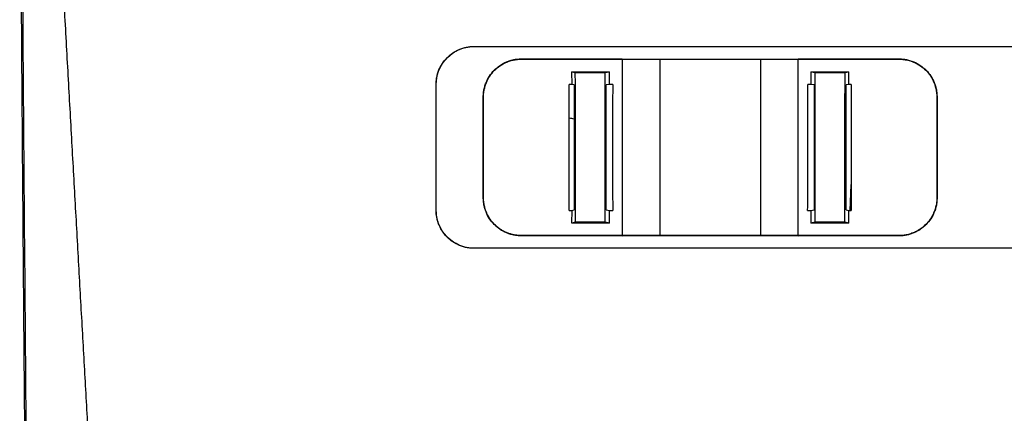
# Model space of a CAD drawing. Extents: x 51 to 741, y 25 to 594.
# Tile 13 of 77: x 260 to 299, y 255 to 270. Entities that reach past the tile are written whole.
import ezdxf

# ---------------------------------------------------------------- set-up
doc = ezdxf.new("R2010")
doc.units = 0
doc.layers.get('0').update_dxf_attribs({"linetype": 'CONTINUOUS'})

msp = doc.modelspace()

# ---------------------------------------------------------------- linework, layer by layer
at = {"color": 7, "linetype": 'Continuous'}
for p, q in [((278.181, 269.268), (339.916, 269.268)), ((278.181, 269.268), (278.181, 269.263)), ((278.181, 269.263), (339.916, 269.263)), ((280.058, 268.775), (284.058, 268.781)), ((280.058, 268.775), (280.058, 268.763)), ((280.058, 268.763), (284.058, 268.763)), ((284.058, 268.781), (285.558, 268.768)), ((284.058, 268.781), (284.058, 268.763)), ((284.058, 268.763), (285.558, 268.763)), ((284.058, 268.763), (284.058, 261.763)), ((285.558, 268.768), (289.558, 268.768)), ((285.558, 268.768), (285.558, 268.763)), ((285.558, 268.763), (289.558, 268.763)), ((285.558, 268.763), (285.558, 261.763)), ((289.558, 268.768), (291.058, 268.781)), ((289.558, 268.768), (289.558, 268.763)), ((289.558, 268.763), (291.058, 268.763)), ((289.558, 268.763), (289.558, 261.763)), ((291.058, 268.781), (295.058, 268.775)), ((291.058, 268.763), (291.058, 268.781)), ((291.058, 268.763), (295.058, 268.763)), ((291.058, 261.763), (291.058, 268.763)), ((295.058, 268.775), (295.058, 268.763)), ((282.057, 268.263), (282.204, 268.234)), ((282.057, 268.263), (283.558, 268.263)), ((282.057, 268.263), (282.058, 267.765)), ((282.204, 268.234), (283.387, 268.23)), ((283.387, 268.23), (283.558, 268.263)), ((283.558, 267.765), (283.558, 268.263)), ((291.557, 268.263), (291.558, 267.765)), ((291.558, 268.263), (291.728, 268.23)), ((291.558, 268.263), (293.058, 268.263)), ((291.728, 268.23), (292.912, 268.234)), ((292.912, 268.234), (293.058, 268.263)), ((293.058, 267.765), (293.058, 268.263)), ((276.676, 267.763), (276.681, 267.763)), ((282.058, 267.765), (281.958, 267.765)), ((282.159, 267.745), (282.058, 267.765)), ((283.558, 267.765), (283.432, 267.74)), ((283.686, 267.765), (283.558, 267.765)), ((291.558, 267.765), (291.43, 267.765)), ((291.683, 267.74), (291.558, 267.765)), ((293.058, 267.765), (292.956, 267.745)), ((293.158, 267.765), (293.058, 267.765)), ((278.549, 267.263), (278.558, 267.263)), ((296.567, 267.263), (296.558, 267.263)), ((293.114, 262.765), (293.158, 263.795)), ((278.549, 263.263), (278.558, 263.263)), ((296.567, 263.263), (296.558, 263.263)), ((276.676, 262.763), (276.681, 262.763)), ((281.957, 262.765), (282.058, 262.765)), ((282.058, 262.765), (282.057, 262.263)), ((282.058, 262.765), (282.159, 262.786)), ((283.431, 262.79), (283.558, 262.765)), ((283.558, 262.263), (283.557, 262.765)), ((283.558, 262.765), (283.686, 262.765)), ((291.429, 262.765), (291.558, 262.765)), ((291.558, 262.765), (291.684, 262.79)), ((291.558, 262.765), (291.558, 262.263)), ((292.956, 262.786), (293.058, 262.765)), ((293.058, 262.263), (293.058, 262.765)), ((293.058, 262.765), (293.158, 262.765)), ((282.204, 262.293), (282.058, 262.263)), ((283.558, 262.263), (282.058, 262.263)), ((283.387, 262.297), (282.204, 262.293)), ((283.558, 262.263), (283.387, 262.297)), ((291.729, 262.297), (291.558, 262.263)), ((293.058, 262.263), (291.558, 262.263)), ((292.911, 262.293), (291.729, 262.297)), ((293.058, 262.263), (292.911, 262.293)), ((284.058, 261.763), (280.058, 261.763)), ((280.058, 261.752), (280.058, 261.763)), ((284.058, 261.746), (280.058, 261.752)), ((285.558, 261.763), (284.058, 261.763)), ((284.058, 261.746), (284.058, 261.763)), ((285.558, 261.759), (284.058, 261.746)), ((289.558, 261.763), (285.558, 261.763)), ((285.558, 261.759), (285.558, 261.763)), ((289.558, 261.759), (285.558, 261.759)), ((291.058, 261.763), (289.558, 261.763)), ((289.558, 261.759), (289.558, 261.763)), ((291.058, 261.746), (289.558, 261.759)), ((295.058, 261.763), (291.058, 261.763)), ((291.058, 261.746), (291.058, 261.763)), ((295.058, 261.752), (291.058, 261.746)), ((295.058, 261.752), (295.058, 261.763)), ((339.705, 261.263), (278.181, 261.263)), ((278.181, 261.259), (278.181, 261.263)), ((339.705, 261.259), (278.181, 261.259))]:
    msp.add_line(p, q, dxfattribs=at)
msp.add_ellipse((273.935, 349.523), major_axis=(0, 399.5), ratio=0.034921, start_param=1.720068, end_param=1.815744, dxfattribs=at)
for points, knots in [([(260.814, 290.321), (260.841, 289.841), (260.894, 288.883), (260.974, 287.449), (261.054, 286.022), (261.133, 284.603), (261.212, 283.19), (261.291, 281.785), (261.369, 280.387), (261.447, 278.996), (261.524, 277.612), (261.601, 276.235), (261.678, 274.866), (261.754, 273.503), (261.829, 272.148), (261.905, 270.8), (261.98, 269.459), (262.054, 268.125), (262.128, 266.798), (262.202, 265.479), (262.275, 264.166), (262.348, 262.861), (262.421, 261.563), (262.493, 260.273), (262.565, 258.989), (262.636, 257.713), (262.707, 256.443), (262.777, 255.181), (262.848, 253.926), (262.917, 252.679), (262.987, 251.438), (263.056, 250.205), (263.124, 248.979), (263.192, 247.76), (263.26, 246.548), (263.327, 245.343), (263.394, 244.146), (263.461, 242.955), (263.527, 241.772), (263.593, 240.596), (263.658, 239.427), (263.701, 238.651), (263.723, 238.263)], [0, 0, 0, 0, 0.02734, 0.05456, 0.081661, 0.108641, 0.135501, 0.162241, 0.188861, 0.215361, 0.241741, 0.268001, 0.294142, 0.320162, 0.346062, 0.371842, 0.397502, 0.423042, 0.448462, 0.473762, 0.498942, 0.524002, 0.548942, 0.573762, 0.598462, 0.623042, 0.647502, 0.671842, 0.696062, 0.720162, 0.744141, 0.768001, 0.791741, 0.815361, 0.838861, 0.862241, 0.885501, 0.908641, 0.931661, 0.95456, 0.97734, 1, 1, 1, 1]), ([(260.191, 272.02), (260.194, 271.558), (260.201, 270.59), (260.212, 269.073), (260.224, 267.421), (260.237, 265.638), (260.252, 263.722), (260.268, 261.674), (260.285, 259.494), (260.304, 257.185), (260.324, 254.744), (260.339, 253.077), (260.346, 252.22)], [0, 0, 0, 0, 0.0695676, 0.1458984, 0.2289922, 0.318849, 0.4154685, 0.5188507, 0.6289953, 0.7459019, 0.8695702, 1, 1, 1, 1]), ([(276.676, 267.763), (276.677, 267.791), (276.677, 267.847), (276.685, 267.931), (276.696, 268.014), (276.712, 268.095), (276.733, 268.176), (276.758, 268.256), (276.812, 268.4), (276.917, 268.599), (277.105, 268.828), (277.332, 269.018), (277.551, 269.136), (277.738, 269.204), (277.882, 269.24), (278.031, 269.264), (278.131, 269.266), (278.181, 269.268)], [0, 0, 0, 0, 0.036054, 0.071825, 0.10742, 0.142946, 0.178512, 0.214227, 0.250197, 0.375132, 0.49983, 0.624768, 0.749337, 0.811634, 0.874224, 0.937218, 1, 1, 1, 1]), ([(276.681, 267.763), (276.681, 268.12), (276.808, 268.467), (277.253, 268.985), (277.536, 269.156), (277.96, 269.251), (278.07, 269.263), (278.181, 269.263)], [0, 0, 0, 0, 0.456556, 0.456556, 0.862236, 0.862236, 1, 1, 1, 1]), ([(278.549, 267.263), (278.549, 267.291), (278.55, 267.346), (278.557, 267.428), (278.568, 267.509), (278.583, 267.589), (278.603, 267.668), (278.627, 267.747), (278.681, 267.892), (278.786, 268.096), (278.976, 268.33), (279.207, 268.523), (279.428, 268.642), (279.615, 268.711), (279.76, 268.747), (279.908, 268.77), (280.008, 268.773), (280.058, 268.775)], [0, 0, 0, 0, 0.035201, 0.070147, 0.10494, 0.139678, 0.174463, 0.209395, 0.244575, 0.371997, 0.499152, 0.624832, 0.750168, 0.812964, 0.875106, 0.937237, 1, 1, 1, 1]), ([(278.558, 267.263), (278.558, 267.284), (278.559, 267.338), (278.566, 267.435), (278.586, 267.564), (278.621, 267.701), (278.687, 267.886), (278.801, 268.1), (278.984, 268.323), (279.212, 268.514), (279.44, 268.638), (279.649, 268.71), (279.803, 268.744), (279.938, 268.761), (280.02, 268.763), (280.058, 268.763)], [0, 0, 0, 0, 0.0269785, 0.0688062, 0.1254806, 0.1947328, 0.2500918, 0.3752195, 0.49996, 0.6140256, 0.7497328, 0.8265461, 0.8937947, 0.9516151, 1, 1, 1, 1]), ([(295.058, 268.775), (295.086, 268.774), (295.143, 268.773), (295.229, 268.766), (295.313, 268.754), (295.396, 268.737), (295.478, 268.715), (295.56, 268.689), (295.706, 268.632), (295.908, 268.523), (296.138, 268.331), (296.326, 268.101), (296.44, 267.882), (296.506, 267.698), (296.541, 267.555), (296.563, 267.41), (296.565, 267.313), (296.567, 267.263)], [0, 0, 0, 0, 0.035921, 0.071571, 0.10707, 0.142537, 0.178092, 0.213854, 0.249941, 0.375124, 0.500977, 0.625408, 0.750366, 0.812941, 0.875021, 0.937183, 1, 1, 1, 1]), ([(295.058, 268.763), (295.082, 268.763), (295.134, 268.762), (295.216, 268.756), (295.308, 268.743), (295.409, 268.723), (295.518, 268.693), (295.693, 268.629), (295.904, 268.514), (296.13, 268.324), (296.314, 268.101), (296.425, 267.892), (296.493, 267.707), (296.533, 267.552), (296.555, 267.396), (296.557, 267.299), (296.558, 267.263)], [0, 0, 0, 0, 0.031302, 0.066766, 0.106411, 0.150282, 0.198356, 0.25032, 0.386415, 0.500085, 0.622499, 0.749948, 0.798316, 0.874555, 0.954122, 1, 1, 1, 1]), ([(282.204, 262.293), (282.204, 262.689), (282.204, 263.48), (282.205, 264.667), (282.205, 265.855), (282.204, 267.044), (282.204, 267.837), (282.203, 268.234)], [0, 0, 0, 0, 0.200002, 0.400002, 0.6, 0.799999, 1, 1, 1, 1]), ([(283.387, 262.297), (283.387, 262.687), (283.386, 263.469), (283.386, 264.647), (283.386, 265.833), (283.387, 267.029), (283.387, 267.829), (283.387, 268.23)], [0, 0, 0, 0, 0.197332, 0.395997, 0.595997, 0.797332, 1, 1, 1, 1]), ([(291.728, 262.297), (291.729, 262.692), (291.729, 263.482), (291.729, 264.668), (291.729, 265.854), (291.729, 267.042), (291.728, 267.834), (291.728, 268.23)], [0, 0, 0, 0, 0.199991, 0.399984, 0.599983, 0.799987, 1, 1, 1, 1]), ([(292.911, 262.293), (292.911, 262.689), (292.911, 263.48), (292.911, 264.667), (292.911, 265.855), (292.911, 267.044), (292.912, 267.837), (292.912, 268.234)], [0, 0, 0, 0, 0.200011, 0.400016, 0.600016, 0.800011, 1, 1, 1, 1]), ([(276.681, 262.763), (276.681, 263.18), (276.681, 264.012), (276.681, 265.262), (276.681, 266.512), (276.681, 267.346), (276.681, 267.763)], [0, 0, 0, 0, 0.250001, 0.5, 0.749999, 1, 1, 1, 1]), ([(281.957, 262.765), (281.958, 263.182), (281.958, 264.015), (281.958, 265.266), (281.958, 266.515), (281.958, 267.349), (281.958, 267.765)], [0, 0, 0, 0, 0.250379, 0.500505, 0.750379, 1, 1, 1, 1]), ([(282.159, 267.745), (282.159, 267.333), (282.16, 266.509), (282.16, 265.272), (282.16, 264.03), (282.16, 263.201), (282.159, 262.786)], [0, 0, 0, 0, 0.248562, 0.498082, 0.74856, 1, 1, 1, 1]), ([(283.431, 262.79), (283.431, 263.201), (283.431, 264.022), (283.431, 265.258), (283.431, 266.497), (283.432, 267.326), (283.432, 267.74)], [0, 0, 0, 0, 0.248946, 0.498594, 0.748944, 1, 1, 1, 1]), ([(283.686, 267.765), (283.686, 267.347), (283.685, 266.512), (283.685, 265.261), (283.685, 264.012), (283.686, 263.181), (283.686, 262.765)], [0, 0, 0, 0, 0.250473, 0.500631, 0.750473, 1, 1, 1, 1]), ([(291.429, 262.765), (291.43, 263.181), (291.43, 264.012), (291.43, 265.261), (291.43, 266.512), (291.43, 267.347), (291.43, 267.765)], [0, 0, 0, 0, 0.249526, 0.499368, 0.749526, 1, 1, 1, 1]), ([(291.683, 267.74), (291.684, 267.328), (291.684, 266.502), (291.685, 265.264), (291.684, 264.027), (291.684, 263.202), (291.684, 262.79)], [0, 0, 0, 0, 0.249866, 0.49982, 0.749864, 1, 1, 1, 1]), ([(292.956, 262.786), (292.956, 263.199), (292.955, 264.024), (292.955, 265.264), (292.956, 266.504), (292.956, 267.331), (292.956, 267.745)], [0, 0, 0, 0, 0.250001, 0.5, 0.749999, 1, 1, 1, 1]), ([(293.158, 267.765), (293.157, 267.349), (293.157, 266.515), (293.157, 265.266), (293.157, 264.015), (293.158, 263.182), (293.158, 262.765)], [0, 0, 0, 0, 0.249621, 0.4994946, 0.7496209, 1, 1, 1, 1]), ([(278.558, 263.263), (278.558, 263.707), (278.558, 264.596), (278.558, 265.929), (278.558, 266.819), (278.558, 267.263)], [0, 0, 0, 0, 0.33333, 0.666662, 1, 1, 1, 1]), ([(296.558, 267.263), (296.558, 266.819), (296.558, 265.929), (296.558, 264.596), (296.558, 263.707), (296.558, 263.263)], [0, 0, 0, 0, 0.33333, 0.666662, 1, 1, 1, 1]), ([(281.958, 266.432), (282.021, 266.425), (282.091, 266.417), (282.153, 266.398), (282.159, 266.396)], [0, 0, 0, 0, 0.892602, 1, 1, 1, 1]), ([(280.058, 261.752), (280.029, 261.753), (279.972, 261.754), (279.887, 261.761), (279.803, 261.773), (279.72, 261.79), (279.637, 261.811), (279.556, 261.838), (279.41, 261.894), (279.209, 262.002), (278.978, 262.194), (278.788, 262.428), (278.672, 262.651), (278.608, 262.836), (278.574, 262.976), (278.553, 263.119), (278.55, 263.215), (278.549, 263.263)], [0, 0, 0, 0, 0.035855, 0.071431, 0.106845, 0.142218, 0.177669, 0.213318, 0.249282, 0.37365, 0.498819, 0.626283, 0.754383, 0.815914, 0.876998, 0.938179, 1, 1, 1, 1]), ([(280.058, 261.763), (280.03, 261.764), (279.97, 261.765), (279.874, 261.774), (279.767, 261.79), (279.651, 261.818), (279.526, 261.858), (279.395, 261.915), (279.26, 261.989), (279.124, 262.085), (279.003, 262.193), (278.897, 262.309), (278.803, 262.436), (278.728, 262.564), (278.669, 262.692), (278.622, 262.819), (278.583, 262.971), (278.561, 263.124), (278.559, 263.224), (278.558, 263.263)], [0, 0, 0, 0, 0.035144, 0.075523, 0.120966, 0.171375, 0.22677, 0.28721, 0.352791, 0.423653, 0.499996, 0.56027, 0.624975, 0.702008, 0.749951, 0.803661, 0.874602, 0.949768, 1, 1, 1, 1]), ([(296.567, 263.263), (296.566, 263.236), (296.565, 263.181), (296.558, 263.098), (296.547, 263.017), (296.532, 262.936), (296.512, 262.856), (296.487, 262.778), (296.433, 262.632), (296.327, 262.428), (296.137, 262.194), (295.906, 262.002), (295.686, 261.884), (295.499, 261.816), (295.355, 261.779), (295.207, 261.756), (295.108, 261.754), (295.058, 261.752)], [0, 0, 0, 0, 0.035444, 0.070621, 0.105631, 0.140576, 0.175559, 0.210681, 0.246042, 0.3738, 0.501291, 0.626222, 0.750799, 0.813439, 0.875424, 0.937396, 1, 1, 1, 1]), ([(296.558, 263.263), (296.557, 263.239), (296.556, 263.182), (296.548, 263.083), (296.528, 262.954), (296.493, 262.819), (296.446, 262.692), (296.388, 262.564), (296.313, 262.436), (296.218, 262.309), (296.093, 262.172), (295.929, 262.034), (295.724, 261.914), (295.53, 261.835), (295.352, 261.789), (295.197, 261.767), (295.101, 261.764), (295.058, 261.763)], [0, 0, 0, 0, 0.030752, 0.072597, 0.125452, 0.196409, 0.250126, 0.298074, 0.375126, 0.439779, 0.50013, 0.613051, 0.713559, 0.80225, 0.879472, 0.945386, 1, 1, 1, 1]), ([(278.181, 261.259), (278.152, 261.259), (278.095, 261.26), (278.01, 261.268), (277.926, 261.28), (277.842, 261.296), (277.76, 261.318), (277.679, 261.344), (277.533, 261.4), (277.333, 261.508), (277.143, 261.667), (277.011, 261.813), (276.924, 261.932), (276.849, 262.058), (276.787, 262.191), (276.737, 262.33), (276.702, 262.472), (276.68, 262.617), (276.677, 262.714), (276.676, 262.763)], [0, 0, 0, 0, 0.035985, 0.071685, 0.10722, 0.142713, 0.178284, 0.214056, 0.250147, 0.374569, 0.499677, 0.561793, 0.62454, 0.687057, 0.749382, 0.812264, 0.874609, 0.936994, 1, 1, 1, 1]), ([(278.181, 261.263), (277.846, 261.263), (277.522, 261.375), (277.003, 261.779), (276.821, 262.054), (276.699, 262.493), (276.681, 262.628), (276.681, 262.763)], [0, 0, 0, 0, 0.420037, 0.420037, 0.827508, 0.827508, 1, 1, 1, 1])]:
    msp.add_open_spline(points, degree=3, knots=knots, dxfattribs=at)
for points in [[(276.676, 262.763), (276.676, 264.428), (276.676, 266.095), (276.676, 267.763)], [(278.549, 263.263), (278.549, 264.595), (278.549, 265.929), (278.549, 267.263)], [(296.567, 267.263), (296.567, 265.929), (296.567, 264.595), (296.567, 263.263)]]:
    msp.add_open_spline(points, degree=3, dxfattribs=at)

doc.saveas('drawing.dxf')
